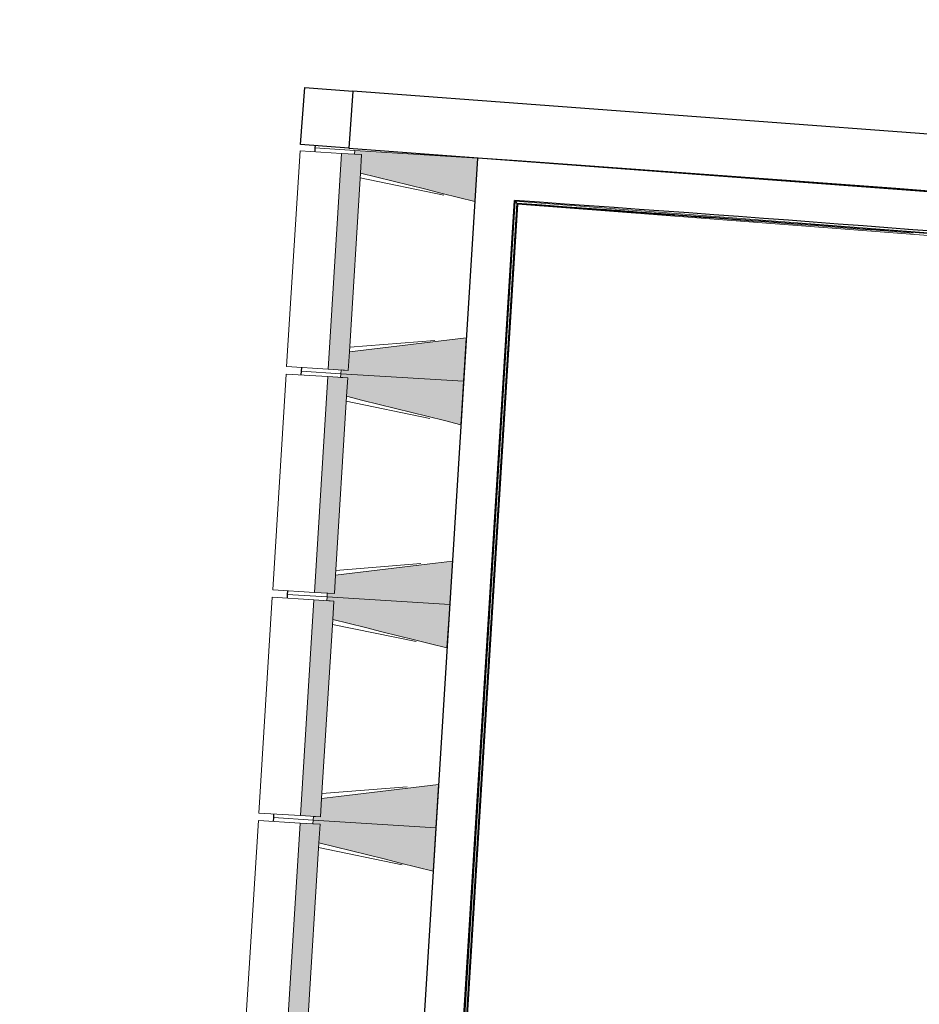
# Model space of a CAD drawing. Header units: millimetres. Extents: x -2845 to 74565, y -36590 to 13748.
# Tile 10 of 33: x 38173 to 41794, y -26512 to -22550. Entities that reach past the tile are written whole.
import ezdxf

# ---------------------------------------------------------------- set-up
doc = ezdxf.new("R2010")
doc.units = ezdxf.units.MM
for name, color, linetype, lineweight in [('A-FLOR', 7, 'Continuous', 25), ('A-FLOR-HRAL', 7, 'Continuous', 18), ('A-WALL', 7, 'Continuous', 25), ('I-WALL', 7, 'Continuous', 25), ('MUR', 7, 'Continuous', 25), ('S-BEAM', 7, 'Continuous', 18)]:
    doc.layers.add(name, color=color, linetype=linetype, lineweight=lineweight)

# ---------------------------------------------------------------- blocks, each defined once
blk = doc.blocks.new('B02_DC_STR_rvt-1-2021_015_1111_DCE_1_50_N0 FINI_CFO_AL SPE')
at = {"layer": 'S-BEAM', "lineweight": 5, "true_color": 0x787878}
for points in [[(-13674.2, -23961.1), (-13620.2, -23092.8), (-13700.8, -23087.8), (-13754.7, -23956.1), (-13702.9, -23959.4)], [(-13165.2, -23281.4), (-13154.3, -23106.7), (-13648, -23076.1), (-13648.9, -23091), (-13620.2, -23092.8), (-13624.9, -23167.1), (-13230.8, -23265.1)], [(-13210.1, -24005), (-13199.3, -23830.3), (-13669.6, -23886.8), (-13674.2, -23961.1), (-13702.9, -23959.4), (-13703.8, -23974.3), (-13236, -24003.4)], [(-13730, -24859.4), (-13676.1, -23991.1), (-13756.6, -23986.1), (-13810.5, -24854.4), (-13758.7, -24857.6)], [(-13221, -24179.7), (-13210.1, -24005), (-13703.8, -23974.3), (-13704.8, -23989.3), (-13676.1, -23991.1), (-13680.7, -24065.4), (-13236, -24175.9)], [(-13265.9, -24903.3), (-13255.1, -24728.6), (-13725.4, -24785.1), (-13730, -24859.4), (-13758.7, -24857.6), (-13759.6, -24872.6), (-13322.3, -24899.8)], [(-13276.8, -25077.9), (-13265.9, -24903.3), (-13759.6, -24872.6), (-13760.6, -24887.6), (-13731.9, -24889.3), (-13736.5, -24963.7), (-13342.5, -25061.6)], [(-13785.8, -25757.7), (-13731.9, -24889.3), (-13812.4, -24884.3), (-13866.3, -25752.7), (-13814.5, -25755.9)], [(-13321.8, -25801.5), (-13310.9, -25626.9), (-13781.2, -25683.4), (-13785.8, -25757.7), (-13814.5, -25755.9), (-13815.5, -25770.9), (-13378.1, -25798)], [(-13841.7, -26655.9), (-13787.7, -25787.6), (-13868.2, -25782.6), (-13922.2, -26650.9), (-13870.4, -26654.2)], [(-13332.6, -25976.2), (-13321.8, -25801.5), (-13815.5, -25770.9), (-13816.4, -25785.8), (-13787.7, -25787.6), (-13792.3, -25861.9), (-13398.3, -25959.9)]]:
    blk.add_hatch(color=8, dxfattribs=at).paths.add_polyline_path(points)
at = {"layer": 'A-FLOR'}
for p, q in [((-13807.4, -23056.4), (-13808, -23066.1)), ((-13808, -23066.1), (-13809, -23081.1)), ((-13863.9, -23964.4), (-13864.8, -23979.4)), ((-13862.9, -23949.4), (-13863.9, -23964.4)), ((-13919.7, -24862.6), (-13920.6, -24877.6)), ((-13918.7, -24847.7), (-13919.7, -24862.6)), ((-13974.6, -25745.9), (-13975.5, -25760.9)), ((-13975.5, -25760.9), (-13976.4, -25775.9))]:
    blk.add_line(p, q, dxfattribs=at)
at = {"layer": 'A-WALL'}
for p, q in [((-13655.2, -22837.2), (-13672.3, -23066.5)), ((-10720.2, -23056.8), (-13655.2, -22837.2)), ((-13672.3, -23066.5), (-10489.9, -23304.7))]:
    blk.add_line(p, q, dxfattribs=at)
at = {"layer": 'MUR'}
for p, q in [((-13866.2, -23052), (-13849.1, -22822.7)), ((-13849.1, -22822.7), (-13655.2, -22837.2)), ((-13672.3, -23066.5), (-13866.2, -23052))]:
    blk.add_line(p, q, dxfattribs=at)
at = {"layer": 'S-BEAM'}
for p, q in [((-13868.1, -23077.4), (-13922.1, -23945.7)), ((-13868.1, -23077.4), (-13700.8, -23087.8)), ((-13809, -23081.1), (-13808, -23066.1)), ((-13808, -23066.1), (-13648, -23076.1)), ((-13700.8, -23087.8), (-13754.7, -23956.1)), ((-13620.2, -23092.8), (-13700.8, -23087.8)), ((-13648, -23076.1), (-13648.9, -23091)), ((-13648.9, -23091), (-13620.2, -23092.8)), ((-13154.3, -23106.7), (-13648, -23076.1)), ((-13620.2, -23092.8), (-13624.9, -23167.1)), ((-13624.9, -23167.1), (-13620.2, -23092.8)), ((-13165.2, -23281.4), (-13154.3, -23106.7)), ((-13669.5, -23886.3), (-13624.9, -23167.7)), ((-13289.4, -23255.8), (-13626.1, -23186.5)), ((-13668.4, -23867.4), (-13325.7, -23840.3)), ((-13210.1, -24005), (-13199.3, -23830.3)), ((-13669.6, -23886.8), (-13674.2, -23961.1)), ((-13674.2, -23961.1), (-13669.6, -23886.8)), ((-13754.7, -23956.1), (-13922.1, -23945.7)), ((-13864.8, -23979.4), (-13863.9, -23964.4)), ((-13863.9, -23964.4), (-13862.9, -23949.4)), ((-13703.8, -23974.3), (-13863.9, -23964.4)), ((-13863.9, -23964.4), (-13703.8, -23974.3)), ((-13754.7, -23956.1), (-13674.2, -23961.1)), ((-13702.9, -23959.4), (-13703.8, -23974.3)), ((-13674.2, -23961.1), (-13702.9, -23959.4)), ((-13924, -23975.7), (-13977.9, -24844)), ((-13924, -23975.7), (-13756.6, -23986.1)), ((-13756.6, -23986.1), (-13810.5, -24854.4)), ((-13676.1, -23991.1), (-13756.6, -23986.1)), ((-13703.8, -23974.3), (-13704.8, -23989.3)), ((-13704.8, -23989.3), (-13676.1, -23991.1)), ((-13703.8, -23974.3), (-13210.1, -24005)), ((-13210.1, -24005), (-13703.8, -23974.3)), ((-13676.1, -23991.1), (-13680.7, -24065.4)), ((-13680.7, -24065.4), (-13676.1, -23991.1)), ((-13221, -24179.7), (-13210.1, -24005)), ((-13725.4, -24784.6), (-13680.7, -24065.9)), ((-13345.2, -24154.1), (-13681.9, -24084.8)), ((-13724.2, -24765.7), (-13381.5, -24738.6)), ((-13265.9, -24903.3), (-13255.1, -24728.6)), ((-13725.4, -24785.1), (-13730, -24859.4)), ((-13730, -24859.4), (-13725.4, -24785.1)), ((-13979.8, -24873.9), (-14033.7, -25742.3)), ((-13979.8, -24873.9), (-13812.4, -24884.3)), ((-13810.5, -24854.4), (-13977.9, -24844)), ((-13920.6, -24877.6), (-13919.7, -24862.6)), ((-13919.7, -24862.6), (-13918.7, -24847.7)), ((-13759.6, -24872.6), (-13919.7, -24862.6)), ((-13919.7, -24862.6), (-13759.6, -24872.6)), ((-13810.5, -24854.4), (-13730, -24859.4)), ((-13759.6, -24872.6), (-13760.6, -24887.6)), ((-13758.7, -24857.6), (-13759.6, -24872.6)), ((-13759.6, -24872.6), (-13265.9, -24903.3)), ((-13265.9, -24903.3), (-13759.6, -24872.6)), ((-13730, -24859.4), (-13758.7, -24857.6)), ((-13812.4, -24884.3), (-13866.3, -25752.7)), ((-13731.9, -24889.3), (-13812.4, -24884.3)), ((-13760.6, -24887.6), (-13731.9, -24889.3)), ((-13731.9, -24889.3), (-13736.5, -24963.7)), ((-13736.5, -24963.7), (-13731.9, -24889.3)), ((-13276.8, -25077.9), (-13265.9, -24903.3)), ((-13781.2, -25682.8), (-13736.5, -24964.2)), ((-13401, -25052.4), (-13737.7, -24983.1)), ((-13321.8, -25801.5), (-13310.9, -25626.9)), ((-13780, -25663.9), (-13437.4, -25636.9)), ((-13781.2, -25683.4), (-13785.8, -25757.7)), ((-13785.8, -25757.7), (-13781.2, -25683.4)), ((-13866.3, -25752.7), (-14033.7, -25742.3)), ((-13975.5, -25760.9), (-13974.6, -25745.9)), ((-13866.3, -25752.7), (-13785.8, -25757.7)), ((-14035.6, -25772.2), (-14089.6, -26640.5)), ((-14035.6, -25772.2), (-13868.2, -25782.6)), ((-13976.4, -25775.9), (-13975.5, -25760.9)), ((-13815.5, -25770.9), (-13975.5, -25760.9)), ((-13975.5, -25760.9), (-13815.5, -25770.9)), ((-13868.2, -25782.6), (-13922.2, -26650.9)), ((-13787.7, -25787.6), (-13868.2, -25782.6)), ((-13815.5, -25770.9), (-13816.4, -25785.8)), ((-13816.4, -25785.8), (-13787.7, -25787.6)), ((-13814.5, -25755.9), (-13815.5, -25770.9)), ((-13815.5, -25770.9), (-13321.8, -25801.5)), ((-13321.8, -25801.5), (-13815.5, -25770.9)), ((-13785.8, -25757.7), (-13814.5, -25755.9)), ((-13787.7, -25787.6), (-13792.3, -25861.9)), ((-13792.3, -25861.9), (-13787.7, -25787.6)), ((-13332.6, -25976.2), (-13321.8, -25801.5)), ((-13837, -26581.1), (-13792.3, -25862.5)), ((-13456.9, -25950.6), (-13793.5, -25881.3))]:
    blk.add_line(p, q, dxfattribs=at)
at = {"layer": 'S-BEAM', "flags": 128}
for points in [[(-13624.9, -23167.1), (-13559.2, -23183.5), (-13493.5, -23199.8), (-13427.8, -23216.1), (-13362.2, -23232.4), (-13296.5, -23248.8), (-13230.8, -23265.1), (-13165.2, -23281.4)], [(-13199.3, -23830.3), (-13266.5, -23838.4), (-13333.6, -23846.5), (-13400.8, -23854.5), (-13468, -23862.6), (-13535.2, -23870.7), (-13602.4, -23878.8), (-13669.6, -23886.8)], [(-13680.7, -24065.4), (-13615, -24081.7), (-13549.3, -24098), (-13483.7, -24114.4), (-13418, -24130.7), (-13352.3, -24147), (-13286.6, -24163.3), (-13221, -24179.7)], [(-13255.1, -24728.6), (-13322.3, -24736.7), (-13389.5, -24744.7), (-13456.6, -24752.8), (-13523.8, -24760.9), (-13591, -24769), (-13658.2, -24777), (-13725.4, -24785.1)], [(-13736.5, -24963.7), (-13670.8, -24980), (-13605.2, -24996.3), (-13539.5, -25012.6), (-13473.8, -25029), (-13408.1, -25045.3), (-13342.5, -25061.6), (-13276.8, -25077.9)], [(-13310.9, -25626.9), (-13378.1, -25634.9), (-13445.3, -25643), (-13512.5, -25651.1), (-13579.7, -25659.2), (-13646.8, -25667.2), (-13714, -25675.3), (-13781.2, -25683.4)], [(-13792.3, -25861.9), (-13726.6, -25878.3), (-13661, -25894.6), (-13595.3, -25910.9), (-13529.6, -25927.2), (-13464, -25943.6), (-13398.3, -25959.9), (-13332.6, -25976.2)]]:
    blk.add_lwpolyline(points, dxfattribs=at)
blk = doc.blocks.new('Garde-corps - Garde-corps-508221-2021_015_1111_DCE_1_50_N0 FINI_CFO_AL SPE')
at = {"layer": 'A-FLOR-HRAL'}
for p, q in [((-14993.3, -20510.1), (-14988.1, -20446.9)), ((-14988.1, -20446.9), (-14991.1, -20446.6)), ((-14988.1, -20446.9), (-14981, -20447.5)), ((-14985.6, -20503.4), (-14981, -20447.5)), ((-14983.7, -20501.7), (-14979.3, -20447.6)), ((-14982, -20500.1), (-14977.6, -20447.7)), ((-14981, -20447.5), (-14979.3, -20447.6)), ((-14977.6, -20447.7), (-14979.3, -20447.6)), ((-14904.4, -20515.9), (-14993.3, -20510.1)), ((-14904.3, -20514.4), (-14993.3, -20510.1)), ((-14698.2, -20518.6), (-14982, -20500.1)), ((-14163.2, -20553.4), (-14224.3, -20549.4)), ((-14000.5, -20564.4), (-14005.1, -20564.1)), ((-11517.4, -20725.9), (-11537.5, -20724.4)), ((-11295.1, -20739.9), (-11333.8, -20737.3)), ((-10537.3, -20789.1), (-10822.5, -20770.6)), ((-10537.3, -20789.2), (-10721.2, -20774.2)), ((-10538.2, -20799.6), (-10683.4, -20790.2)), ((-10538.2, -20799.6), (-10683.2, -20787.8)), ((-9466.3, -20888.5), (-10538.2, -20799.6)), ((-10537.6, -20792.5), (-9412.8, -20885.8)), ((-10537.4, -20790.8), (-9410.9, -20884.2)), ((-9409.1, -20882.7), (-10537.3, -20789.1)), ((-9457.4, -21422.9), (-9412.8, -20885.8)), ((-9455.8, -21424.8), (-9410.9, -20884.2)), ((-9454.3, -21426.6), (-9409.1, -20882.7)), ((-9412.8, -20885.8), (-9416.1, -20888.6)), ((-9460.1, -21369.4), (-9424.3, -20938.2)), ((-10207.5, -21873.3), (-10164.6, -21357.1)), ((-10200.4, -21873.9), (-10158.1, -21364.8)), ((-10198.6, -21874), (-10156.5, -21366.7)), ((-10197, -21874.1), (-10155, -21368.4)), ((-10164.6, -21357.1), (-9509.8, -21411.4)), ((-10158.1, -21364.8), (-10164.6, -21357.1)), ((-10158.1, -21364.8), (-9457.4, -21422.9)), ((-10156.5, -21366.7), (-9455.8, -21424.8)), ((-10155, -21368.4), (-9454.3, -21426.6)), ((-9457.4, -21422.9), (-9460.2, -21419.6)), ((-10294.8, -22925.5), (-10267, -22590.8)), ((-10287.1, -22919), (-10259.9, -22591.4)), ((-10285.3, -22917.4), (-10258.2, -22591.5)), ((-10283.5, -22915.9), (-10256.6, -22591.7)), ((-10230.2, -22933.6), (-10298.1, -22928.3)), ((-9797.4, -22965.4), (-10294.8, -22925.5)), ((-9741, -22959.4), (-10283.5, -22915.9)), ((-10074.4, -22942.9), (-10244, -22929.5)), ((-9984.2, -22939.6), (-10012.2, -22937.4)), ((-9800.1, -22965.1), (-9972.7, -22951.1)), ((-9754.7, -23108.6), (-9742.7, -22960.9)), ((-9744.6, -22962.5), (-9753.8, -22961.8)), ((-9752.9, -23107.1), (-9741, -22959.4)), ((-9744.6, -22962.5), (-9747.5, -22965)), ((-9745.4, -22971.7), (-9744.6, -22962.5)), ((-9764.3, -23116.8), (-9756, -23014.2)), ((-9756.6, -23110.2), (-9748.7, -23012.4)), ((-9756.6, -23110.2), (-9764.3, -23116.8)), ((-9485.1, -23139.4), (-9764.3, -23116.8)), ((-9484.5, -23132.3), (-9756.6, -23110.2)), ((-9484.3, -23130.6), (-9754.7, -23108.6)), ((-9484.2, -23128.9), (-9752.9, -23107.1)), ((-9484.5, -23132.3), (-9485.1, -23139.4)), ((-9484.3, -23130.6), (-9484.5, -23132.3)), ((-9484.3, -23130.6), (-9484.2, -23128.9)), ((-9485.3, -23142.4), (-9485.1, -23139.4))]:
    blk.add_line(p, q, dxfattribs=at)
at = {"layer": 'A-FLOR-HRAL', "flags": 128}
for points in [[(-14993.3, -20510.1), (-14993.5, -20510.2), (-14993.8, -20510.5), (-14994.2, -20510.9), (-14994.8, -20511.4), (-14995.4, -20511.9), (-14996, -20512.4), (-14996.6, -20513)], [(-14985.6, -20503.4), (-14989.5, -20506.7), (-14993.3, -20510.1)], [(-14982, -20500.2), (-14982.1, -20500.2), (-14982.2, -20500.4), (-14982.4, -20500.5), (-14982.6, -20500.7), (-14982.9, -20500.9), (-14983.1, -20501.1), (-14983.3, -20501.3), (-14983.5, -20501.5), (-14983.7, -20501.7)], [(-10294.8, -22925.5), (-10295, -22925.6), (-10295.3, -22925.9), (-10295.7, -22926.3), (-10296.3, -22926.8), (-10296.8, -22927.3), (-10297.5, -22927.8), (-10298.1, -22928.3)], [(-10287.1, -22919), (-10291, -22922.3), (-10294.8, -22925.5)], [(-10283.5, -22915.9), (-10283.5, -22915.9), (-10283.6, -22916), (-10283.7, -22916.1), (-10283.9, -22916.3), (-10284.2, -22916.5), (-10284.4, -22916.7), (-10284.6, -22916.9), (-10284.8, -22917), (-10285.1, -22917.2), (-10285.3, -22917.4)]]:
    blk.add_lwpolyline(points, dxfattribs=at)
at = {"layer": 'A-FLOR-HRAL'}
for centre, radius, start, end in [((-21222.6, -150801), 130446.8, 85.301593, 87.259515), ((-21222.6, -150801), 130448.6, 85.791063, 87.258723), ((-21222.6, -150801), 130439.7, 86.825999, 86.955563), ((-21222.6, -150801), 130439.7, 86.427964, 86.557968), ((-21222.6, -150801), 130439.7, 86.029611, 86.159933), ((-21222.6, -150801), 130448.6, 85.301593, 85.790698), ((-21222.6, -150801), 130439.7, 85.633537, 85.761579), ((-19463.8, -140716), 118153.9, 85.305798, 85.545501), ((-19463.8, -140716), 118155.6, 85.280726, 85.544652), ((-19463.8, -140716), 118143.7, 85.364067, 85.484446)]:
    blk.add_arc(centre, radius, start, end, dxfattribs=at)
for points, knots in [([(-9409.1, -20882.7), (-9409.2, -20882.7), (-9409.2, -20882.7), (-9409.3, -20882.9), (-9409.5, -20883), (-9409.7, -20883.1), (-9409.8, -20883.3), (-9410, -20883.4), (-9410.1, -20883.5), (-9410.2, -20883.6), (-9410.4, -20883.7), (-9410.5, -20883.9), (-9410.6, -20884), (-9410.8, -20884.1), (-9410.9, -20884.2), (-9410.9, -20884.2)], [0.1, 0.1, 0.1, 0.1, 0.2, 0.3, 0.4, 0.475, 0.55, 0.6, 0.65, 0.7, 0.75, 0.8, 0.85, 0.9, 1, 1, 1, 1]), ([(-10164.6, -21357.1), (-10164.6, -21357.1), (-10164.7, -21357), (-10164.8, -21356.9), (-10165, -21356.7), (-10165.2, -21356.5), (-10165.3, -21356.3), (-10165.5, -21356.1), (-10165.7, -21355.8), (-10166, -21355.5), (-10166.2, -21355.3), (-10166.4, -21355), (-10166.8, -21354.6), (-10167.1, -21354.1), (-10167.4, -21353.9)], [0, 0, 0, 0, 0.166667, 0.25, 0.333333, 0.416667, 0.458333, 0.5, 0.583333, 0.666667, 0.708333, 0.75, 0.833333, 1, 1, 1, 1]), ([(-10155, -21368.4), (-10155, -21368.4), (-10155.1, -21368.4), (-10155.2, -21368.3), (-10155.3, -21368.1), (-10155.5, -21367.9), (-10155.6, -21367.8), (-10155.7, -21367.6), (-10155.8, -21367.5), (-10155.9, -21367.4), (-10156.1, -21367.2), (-10156.2, -21367.1), (-10156.3, -21367), (-10156.4, -21366.8), (-10156.5, -21366.7), (-10156.5, -21366.7)], [0.1, 0.1, 0.1, 0.1, 0.2, 0.3, 0.4, 0.475, 0.55, 0.6, 0.65, 0.7, 0.75, 0.8, 0.85, 0.9, 1, 1, 1, 1]), ([(-9454.3, -21426.6), (-9454.3, -21426.6), (-9454.3, -21426.5), (-9454.4, -21426.4), (-9454.6, -21426.2), (-9454.7, -21426.1), (-9454.9, -21425.9), (-9455, -21425.7), (-9455.1, -21425.6), (-9455.2, -21425.5), (-9455.3, -21425.4), (-9455.4, -21425.2), (-9455.5, -21425.1), (-9455.7, -21424.9), (-9455.7, -21424.8), (-9455.8, -21424.8)], [0.1, 0.1, 0.1, 0.1, 0.2, 0.3, 0.4, 0.475, 0.55, 0.6, 0.65, 0.7, 0.75, 0.8, 0.85, 0.9, 1, 1, 1, 1]), ([(-9741, -22959.4), (-9741, -22959.4), (-9741, -22959.4), (-9741.1, -22959.5), (-9741.2, -22959.6), (-9741.3, -22959.7), (-9741.5, -22959.9), (-9741.6, -22960), (-9741.9, -22960.2), (-9742.1, -22960.4), (-9742.3, -22960.5), (-9742.5, -22960.7), (-9742.6, -22960.9), (-9742.7, -22960.9)], [0.075, 0.075, 0.075, 0.075, 0.15, 0.2125, 0.275, 0.35, 0.425, 0.5, 0.6, 0.7, 0.775, 0.85, 1, 1, 1, 1]), ([(-9764.3, -23116.8), (-9764.3, -23116.8), (-9764.3, -23116.8), (-9764.5, -23117), (-9764.7, -23117.1), (-9764.9, -23117.3), (-9765.1, -23117.4), (-9765.3, -23117.6), (-9765.5, -23117.8), (-9765.8, -23118.1), (-9766.1, -23118.3), (-9766.3, -23118.5), (-9766.5, -23118.7), (-9766.7, -23118.8)], [0, 0, 0, 0, 0.1666667, 0.25, 0.3333333, 0.4166667, 0.4583333, 0.5, 0.5833333, 0.6666667, 0.7083333, 0.75, 0.8333333, 0.8333333, 0.8333333, 0.8333333]), ([(-9752.9, -23107.1), (-9752.9, -23107.1), (-9753, -23107.2), (-9753.1, -23107.3), (-9753.3, -23107.4), (-9753.4, -23107.6), (-9753.6, -23107.7), (-9753.8, -23107.8), (-9753.9, -23107.9), (-9754, -23108), (-9754.1, -23108.2), (-9754.3, -23108.3), (-9754.4, -23108.4), (-9754.6, -23108.5), (-9754.7, -23108.6), (-9754.7, -23108.6)], [0.1, 0.1, 0.1, 0.1, 0.2, 0.3, 0.4, 0.475, 0.55, 0.6, 0.65, 0.7, 0.75, 0.8, 0.85, 0.9, 1, 1, 1, 1])]:
    blk.add_open_spline(points, degree=3, knots=knots, dxfattribs=at)
blk = doc.blocks.new('Garde-corps - Garde-corps-510192-2021_015_1111_DCE_1_50_N0 FINI_CFO_AL SPE')
at = {"layer": 'A-FLOR-HRAL'}
for p, q in [((-13375.8, -29298.6), (-13001.8, -23280.8)), ((-13368.2, -29292), (-12995.1, -23288.4)), ((-13366.4, -29290.3), (-12993.5, -23290.2)), ((-13364.6, -29288.8), (-12992, -23292)), ((-13001.8, -23280.8), (-9843.9, -23523.1)), ((-12992, -23292), (-9787.9, -23538)), ((-11421.8, -23393.7), (-11382.2, -23396.7))]:
    blk.add_line(p, q, dxfattribs=at)
at = {"layer": 'A-FLOR-HRAL', "flags": 128}
blk.add_lwpolyline([(-12995.1, -23288.4), (-12998.5, -23284.6), (-13001.8, -23280.8)], dxfattribs=at)
at = {"layer": 'A-FLOR-HRAL'}
for radius, start, end in [(242961.1, 85.230746, 85.988589), (242959.4, 85.801553, 85.988174), (242957.8, 85.611499, 85.987786)]:
    blk.add_arc((-29991.5, -265654.3), radius, start, end, dxfattribs=at)
for points, knots in [([(-13001.8, -23280.8), (-13001.8, -23280.8), (-13001.8, -23280.8), (-13001.9, -23280.7), (-13001.9, -23280.7), (-13002, -23280.6), (-13002, -23280.5), (-13002.1, -23280.4), (-13002.2, -23280.3), (-13002.3, -23280.2), (-13002.4, -23280.1), (-13002.5, -23280), (-13002.6, -23279.9), (-13002.7, -23279.8), (-13002.8, -23279.6), (-13002.9, -23279.5), (-13003, -23279.4), (-13003.2, -23279.2), (-13003.3, -23279), (-13003.6, -23278.7), (-13004.1, -23278.2), (-13004.4, -23277.8), (-13004.6, -23277.6)], [0, 0, 0, 0, 0.071429, 0.107143, 0.142857, 0.178571, 0.214286, 0.25, 0.285714, 0.321429, 0.357143, 0.392857, 0.428571, 0.464286, 0.5, 0.535714, 0.571429, 0.607143, 0.642857, 0.714286, 0.857143, 1, 1, 1, 1]), ([(-12992, -23292), (-12992, -23292), (-12992, -23292), (-12992, -23292), (-12992.1, -23291.9), (-12992.2, -23291.8), (-12992.3, -23291.7), (-12992.4, -23291.5), (-12992.6, -23291.3), (-12992.7, -23291.1), (-12992.9, -23290.9), (-12993.1, -23290.7), (-12993.3, -23290.5), (-12993.4, -23290.3), (-12993.5, -23290.2)], [0, 0, 0, 0, 0.075, 0.15, 0.2125, 0.275, 0.35, 0.425, 0.5, 0.6, 0.7, 0.775, 0.85, 1, 1, 1, 1])]:
    blk.add_open_spline(points, degree=3, knots=knots, dxfattribs=at)
blk = doc.blocks.new('B02_ARC_rvt-1-2021_015_1111_DCE_1_50_N0 FINI_CFO_AL SPE')
at = {"layer": 'I-WALL'}
for p, q in [((-13154.3, -23106.7), (-13548.5, -29451)), ((-12994.7, -23117.9), (-13154.3, -23106.7)), ((-13378.9, -29301.4), (-13004.6, -23277.6))]:
    blk.add_line(p, q, dxfattribs=at)
at = {"layer": 'I-WALL', "flags": 128}
blk.add_lwpolyline([(-9946.8, -23350.7), (-11470.4, -23229.5), (-12994.7, -23117.9)], dxfattribs=at)
at = {"layer": 'I-WALL'}
blk.add_arc((-29991.5, -265654.3), 242971.3, 85.23314, 85.990995, dxfattribs=at)
at = {"layer": 'A-FLOR-HRAL', "lineweight": 18}
for name in ['Garde-corps - Garde-corps-508221-2021_015_1111_DCE_1_50_N0 FINI_CFO_AL SPE', 'Garde-corps - Garde-corps-510192-2021_015_1111_DCE_1_50_N0 FINI_CFO_AL SPE']:
    blk.add_blockref(name, (0, 0), dxfattribs=at)

msp = doc.modelspace()

# ---------------------------------------------------------------- block references
at = {"lineweight": 5}
for name in ['B02_DC_STR_rvt-1-2021_015_1111_DCE_1_50_N0 FINI_CFO_AL SPE', 'B02_ARC_rvt-1-2021_015_1111_DCE_1_50_N0 FINI_CFO_AL SPE']:
    msp.add_blockref(name, (53169.3, 0), dxfattribs=at)

doc.saveas('drawing.dxf')
